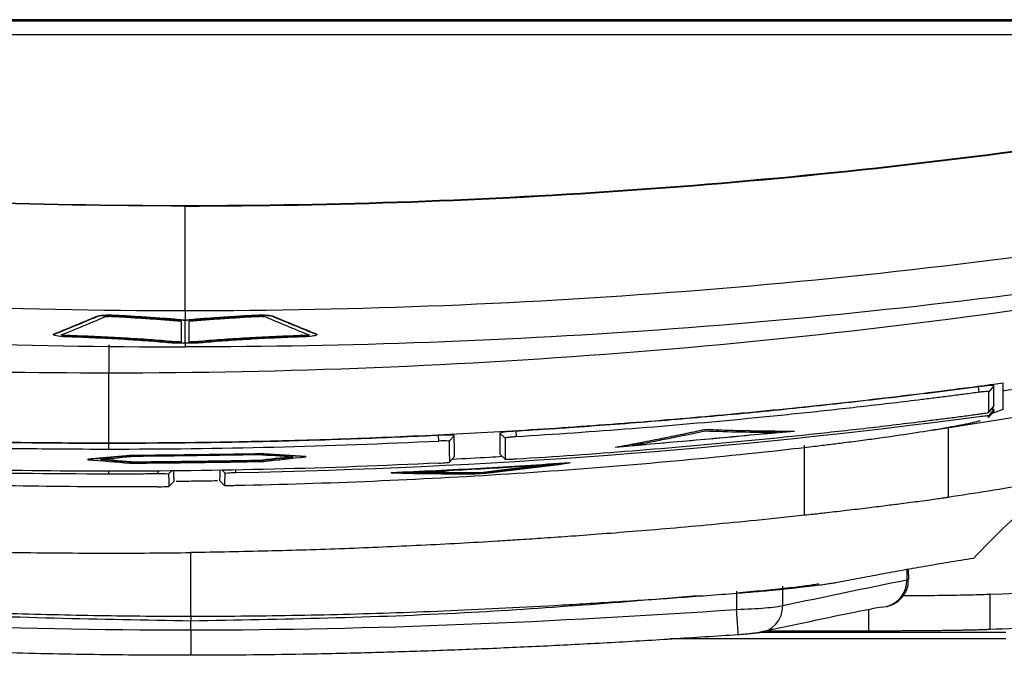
# Model space of a CAD drawing. Header units: millimetres. Extents: x 156922 to 157823, y 112322 to 113312.
# Tile 88 of 123: x 157468 to 157496, y 113012 to 113030. Entities that reach past the tile are written whole.
import ezdxf

# ---------------------------------------------------------------- set-up
doc = ezdxf.new("R2010")
doc.units = ezdxf.units.MM

msp = doc.modelspace()

# ---------------------------------------------------------------- linework, layer by layer
at = {"color": 7, "linetype": 'Continuous', "lineweight": 25}
for p, q in [((157502.836, 113029.928), (157441.849, 113029.928)), ((157502.836, 113029.89), (157441.849, 113029.89)), ((157497.757, 113029.887), (157446.757, 113029.887)), ((157446.757, 113029.51), (157497.757, 113029.51)), ((157472.257, 113021.621), (157472.257, 113024.612)), ((157469.741, 113021.471), (157469.741, 113021.461)), ((157470.236, 113021.503), (157470.236, 113021.493)), ((157474.278, 113021.503), (157474.278, 113021.493)), ((157474.772, 113021.471), (157474.772, 113021.461)), ((157472.257, 113021.365), (157472.257, 113021.355)), ((157468.501, 113020.95), (157468.502, 113020.956)), ((157468.502, 113020.956), (157468.502, 113020.946)), ((157468.518, 113020.966), (157468.518, 113020.956)), ((157468.883, 113020.918), (157468.883, 113020.908)), ((157475.631, 113020.918), (157475.631, 113020.908)), ((157475.996, 113020.966), (157475.996, 113020.956)), ((157476.012, 113020.956), (157476.009, 113020.95)), ((157476.012, 113020.946), (157476.009, 113020.94)), ((157476.012, 113020.956), (157476.012, 113020.946)), ((157470.086, 113019.856), (157470.086, 113020.657)), ((157471.819, 113020.75), (157471.819, 113020.74)), ((157472.694, 113020.75), (157472.694, 113020.74)), ((157493.581, 113018.22), (157504.627, 113019.962)), ((157494.917, 113019.3), (157494.896, 113019.456)), ((157495.338, 113019.484), (157495.19, 113019.316)), ((157495.19, 113018.729), (157495.34, 113018.9)), ((157495.191, 113018.729), (157495.338, 113018.898)), ((157495.338, 113018.764), (157495.19, 113018.595)), ((157495.199, 113018.636), (157495.347, 113018.805)), ((157495.589, 113018.807), (157495.285, 113018.696)), ((157495.19, 113018.595), (157495.152, 113018.578)), ((157479.499, 113017.91), (157479.491, 113018.069)), ((157479.936, 113018.06), (157479.787, 113017.904)), ((157481.389, 113017.991), (157481.24, 113018.131)), ((157481.692, 113018.189), (157481.702, 113018.03)), ((157487.089, 113018.242), (157487.089, 113018.232)), ((157489.639, 113018.183), (157488.782, 113018.106)), ((157489.639, 113018.193), (157489.639, 113018.183)), ((157494.033, 113018.302), (157494.033, 113016.302)), ((157470.069, 113017.84), (157470.069, 113017.68)), ((157485.4, 113017.802), (157484.539, 113017.725)), ((157489.937, 113015.79), (157489.937, 113017.79)), ((157470.679, 113017.495), (157469.479, 113017.387)), ((157470.679, 113017.495), (157470.679, 113017.485)), ((157475.699, 113017.468), (157474.499, 113017.545)), ((157474.499, 113017.545), (157474.499, 113017.535)), ((157481.239, 113017.537), (157481.389, 113017.395)), ((157481.239, 113017.537), (157481.389, 113017.396)), ((157484.539, 113017.735), (157484.539, 113017.725)), ((157469.479, 113017.387), (157469.479, 113017.377)), ((157470.838, 113017.307), (157470.838, 113017.297)), ((157474.34, 113017.353), (157474.34, 113017.343)), ((157475.699, 113017.468), (157475.699, 113017.458)), ((157479.798, 113017.309), (157479.947, 113017.465)), ((157482.599, 113017.235), (157480.689, 113017.005)), ((157483.239, 113017.297), (157483.239, 113017.287)), ((157470.069, 113017.048), (157470.069, 113016.976)), ((157471.49, 113016.981), (157471.49, 113017.06)), ((157471.876, 113017.063), (157471.785, 113016.971)), ((157473.395, 113016.992), (157473.311, 113017.075)), ((157473.691, 113017.084), (157473.693, 113017.01)), ((157478.139, 113017.012), (157478.139, 113017.002)), ((157480.689, 113017.005), (157478.779, 113017.021)), ((157480.689, 113017.005), (157480.689, 113016.995)), ((157471.79, 113016.613), (157471.94, 113016.764)), ((157473.239, 113016.783), (157473.39, 113016.635)), ((157473.24, 113016.781), (157473.39, 113016.635)), ((157492.852, 113014.24), (157492.852, 113013.946)), ((157492.906, 113013.973), (157492.905, 113014.249)), ((157487.993, 113013.628), (157487.994, 113013.105)), ((157489.309, 113013.769), (157489.309, 113013.214)), ((157495.219, 113013.54), (157495.219, 113012.54)), ((157487.994, 113013.105), (157487.994, 113013.105)), ((157491.755, 113013.098), (157491.755, 113012.497)), ((157472.423, 113012.94), (157472.423, 113012.774)), ((157472.423, 113012.52), (157472.423, 113012.774)), ((157488.7, 113012.461), (157495.681, 113012.461)), ((157488.872, 113012.497), (157491.755, 113012.497)), ((157486.091, 113012.277), (157495.681, 113012.277))]:
    msp.add_line(p, q, dxfattribs=at)
at = {"color": 7, "linetype": 'Continuous', "lineweight": 25, "flags": 128}
for points in [[(157492.123, 113013.172), (157492.266, 113013.188), (157492.283, 113013.192)], [(157472.423, 113012.52), (157472.423, 113012.366), (157472.423, 113012.22), (157472.423, 113012.089), (157472.423, 113011.978), (157472.423, 113011.89), (157472.423, 113011.829), (157472.423, 113011.798), (157472.423, 113011.797)]]:
    msp.add_lwpolyline(points, dxfattribs=at)
at = {"color": 7, "linetype": 'Continuous', "lineweight": 25}
for centre, radius, start, end in [((157492.083, 113013.934), 0.769, 285.1179, 0.8436), ((157488.556, 113013.193), 0.754, 274.2544, 1.5791)]:
    msp.add_arc(centre, radius, start, end, dxfattribs=at)
for points, knots in [([(157472.257, 113024.612), (157467.954, 113024.612), (157463.657, 113024.765), (157455.074, 113025.376), (157450.799, 113025.834), (157446.54, 113026.444)], [0, 0, 0, 0, 0.5, 0.5, 1, 1, 1, 1]), ([(157497.963, 113026.452), (157489.481, 113025.237), (157480.869, 113024.621), (157463.644, 113024.621), (157455.033, 113025.237), (157446.55, 113026.452)], [0, 0, 0, 0, 0.5, 0.5, 1, 1, 1, 1]), ([(157472.257, 113024.612), (157476.559, 113024.612), (157480.856, 113024.765), (157489.439, 113025.376), (157493.714, 113025.834), (157497.973, 113026.444)], [0, 0, 0, 0, 0.5, 0.5, 1, 1, 1, 1]), ([(157472.257, 113021.621), (157467.325, 113021.621), (157462.401, 113021.819), (157452.57, 113022.61), (157447.678, 113023.201), (157442.809, 113023.989)], [0, 0, 0, 0, 0.5, 0.5, 1, 1, 1, 1]), ([(157501.705, 113023.989), (157496.836, 113023.201), (157491.944, 113022.61), (157482.112, 113021.819), (157477.189, 113021.621), (157472.257, 113021.621)], [0, 0, 0, 0, 0.5, 0.5, 1, 1, 1, 1]), ([(157444.479, 113022.657), (157449.075, 113021.965), (157453.696, 113021.45), (157462.964, 113020.764), (157467.609, 113020.594), (157472.257, 113020.594)], [0, 0, 0, 0, 0.5, 0.5, 1, 1, 1, 1]), ([(157500.035, 113022.657), (157495.439, 113021.965), (157490.818, 113021.45), (157481.55, 113020.764), (157476.905, 113020.594), (157472.257, 113020.594)], [0, 0, 0, 0, 0.5, 0.5, 1, 1, 1, 1]), ([(157470.102, 113019.856), (157475.137, 113019.857), (157480.171, 113020.058), (157490.206, 113020.866), (157495.204, 113021.473), (157500.173, 113022.287)], [0, 0, 0, 0, 0.5, 0.5, 1, 1, 1, 1]), ([(157469.741, 113021.471), (157469.771, 113021.484), (157469.838, 113021.496), (157470.021, 113021.507), (157470.134, 113021.508), (157470.236, 113021.503)], [0, 0, 0, 0, 0.5, 0.5, 1, 1, 1, 1]), ([(157469.741, 113021.461), (157469.771, 113021.474), (157469.838, 113021.485), (157470.021, 113021.497), (157470.134, 113021.498), (157470.236, 113021.493)], [0, 0, 0, 0, 0.5, 0.5, 1, 1, 1, 1]), ([(157469.957, 113021.45), (157469.97, 113021.456), (157469.999, 113021.461), (157470.08, 113021.467), (157470.131, 113021.467), (157470.176, 113021.465)], [0, 0, 0, 0, 0.5, 0.5, 1, 1, 1, 1]), ([(157470.176, 113021.465), (157470.266, 113021.461), (157470.352, 113021.456), (157470.524, 113021.446), (157470.609, 113021.441), (157470.862, 113021.425), (157471.028, 113021.414), (157471.357, 113021.392), (157471.52, 113021.38), (157471.839, 113021.356), (157471.996, 113021.343), (157472.144, 113021.329)], [0, 0, 0, 0, 0.125, 0.125, 0.25, 0.25, 0.5, 0.5, 0.75, 0.75, 1, 1, 1, 1]), ([(157470.236, 113021.503), (157470.418, 113021.495), (157470.593, 113021.484), (157470.94, 113021.463), (157471.11, 113021.452), (157471.448, 113021.428), (157471.615, 113021.417), (157471.942, 113021.392), (157472.103, 113021.379), (157472.257, 113021.365)], [0, 0, 0, 0, 0.25, 0.25, 0.5, 0.5, 0.75, 0.75, 1, 1, 1, 1]), ([(157470.236, 113021.493), (157470.418, 113021.485), (157470.593, 113021.474), (157470.94, 113021.453), (157471.11, 113021.442), (157471.448, 113021.418), (157471.615, 113021.407), (157471.942, 113021.382), (157472.103, 113021.369), (157472.257, 113021.355)], [0, 0, 0, 0, 0.25, 0.25, 0.5, 0.5, 0.75, 0.75, 1, 1, 1, 1]), ([(157472.257, 113021.365), (157472.41, 113021.379), (157472.571, 113021.392), (157472.899, 113021.417), (157473.066, 113021.429), (157473.403, 113021.452), (157473.574, 113021.463), (157473.921, 113021.484), (157474.095, 113021.495), (157474.278, 113021.503)], [0, 0, 0, 0, 0.25, 0.25, 0.5, 0.5, 0.75, 0.75, 1, 1, 1, 1]), ([(157472.257, 113021.355), (157472.41, 113021.369), (157472.571, 113021.382), (157472.899, 113021.407), (157473.066, 113021.418), (157473.403, 113021.442), (157473.574, 113021.453), (157473.921, 113021.474), (157474.095, 113021.485), (157474.278, 113021.493)], [0, 0, 0, 0, 0.25, 0.25, 0.5, 0.5, 0.75, 0.75, 1, 1, 1, 1]), ([(157472.369, 113021.329), (157472.518, 113021.343), (157472.675, 113021.356), (157472.994, 113021.38), (157473.156, 113021.392), (157473.485, 113021.414), (157473.652, 113021.425), (157473.905, 113021.441), (157473.99, 113021.446), (157474.162, 113021.456), (157474.248, 113021.461), (157474.337, 113021.465)], [0, 0, 0, 0, 0.25, 0.25, 0.5, 0.5, 0.75, 0.75, 0.875, 0.875, 1, 1, 1, 1]), ([(157474.278, 113021.503), (157474.38, 113021.508), (157474.493, 113021.507), (157474.675, 113021.496), (157474.742, 113021.484), (157474.772, 113021.471)], [0, 0, 0, 0, 0.5, 0.5, 1, 1, 1, 1]), ([(157474.278, 113021.493), (157474.38, 113021.498), (157474.493, 113021.497), (157474.675, 113021.486), (157474.742, 113021.474), (157474.772, 113021.461)], [0, 0, 0, 0, 0.5, 0.5, 1, 1, 1, 1]), ([(157474.337, 113021.465), (157474.383, 113021.467), (157474.434, 113021.467), (157474.514, 113021.461), (157474.543, 113021.456), (157474.557, 113021.45)], [0, 0, 0, 0, 0.5, 0.5, 1, 1, 1, 1]), ([(157468.854, 113020.881), (157468.745, 113020.885), (157468.647, 113020.895), (157468.518, 113020.919), (157468.49, 113020.933), (157468.502, 113020.946)], [0, 0, 0, 0, 0.5, 0.5, 1, 1, 1, 1]), ([(157468.502, 113020.956), (157468.502, 113020.957), (157468.503, 113020.958), (157468.504, 113020.959), (157468.506, 113020.96), (157468.507, 113020.96), (157468.508, 113020.961), (157468.511, 113020.963), (157468.514, 113020.964), (157468.518, 113020.966)], [0, 0, 0, 0, 0.00002059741, 0.00002059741, 0.00002059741, 0.00004119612, 0.00004119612, 0.00004119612, 0.0000823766, 0.0000823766, 0.0000823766, 0.0000823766]), ([(157468.502, 113020.946), (157468.502, 113020.947), (157468.503, 113020.948), (157468.504, 113020.949), (157468.506, 113020.949), (157468.507, 113020.95), (157468.508, 113020.951), (157468.511, 113020.953), (157468.514, 113020.954), (157468.518, 113020.956)], [0, 0, 0, 0, 0.00002059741, 0.00002059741, 0.00002059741, 0.00004119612, 0.00004119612, 0.00004119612, 0.00008237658, 0.00008237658, 0.00008237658, 0.00008237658]), ([(157468.883, 113020.908), (157468.832, 113020.91), (157468.788, 113020.915), (157468.732, 113020.926), (157468.72, 113020.933), (157468.725, 113020.939)], [0, 0, 0, 0, 0.5, 0.5, 1, 1, 1, 1]), ([(157468.883, 113020.918), (157468.864, 113020.919), (157468.826, 113020.921), (157468.779, 113020.927), (157468.743, 113020.934), (157468.725, 113020.94), (157468.726, 113020.944), (157468.726, 113020.946)], [0, 0, 0, 0, 0.207936, 0.415412, 0.633839, 0.878109, 1, 1, 1, 1]), ([(157468.725, 113020.939), (157468.726, 113020.939), (157468.727, 113020.94), (157468.728, 113020.94), (157468.728, 113020.941), (157468.729, 113020.942), (157468.73, 113020.942), (157468.731, 113020.943), (157468.732, 113020.943), (157468.733, 113020.943)], [0, 0, 0, 0, 0.00001469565, 0.00001469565, 0.00001469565, 0.00002765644, 0.00002765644, 0.00002765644, 0.00004065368, 0.00004065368, 0.00004065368, 0.00004065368]), ([(157471.686, 113020.719), (157471.487, 113020.739), (157471.269, 113020.756), (157470.815, 113020.788), (157470.581, 113020.802), (157470.101, 113020.828), (157469.856, 113020.841), (157469.361, 113020.863), (157469.11, 113020.873), (157468.854, 113020.881)], [0, 0, 0, 0, 0.25, 0.25, 0.5, 0.5, 0.75, 0.75, 1, 1, 1, 1]), ([(157471.819, 113020.75), (157471.613, 113020.771), (157471.387, 113020.789), (157470.917, 113020.821), (157470.673, 113020.836), (157470.176, 113020.864), (157469.922, 113020.876), (157469.408, 113020.899), (157469.147, 113020.91), (157468.883, 113020.918)], [0, 0, 0, 0, 0.25, 0.25, 0.5, 0.5, 0.75, 0.75, 1, 1, 1, 1]), ([(157471.819, 113020.74), (157471.613, 113020.761), (157471.387, 113020.779), (157470.917, 113020.811), (157470.673, 113020.826), (157470.176, 113020.853), (157469.922, 113020.866), (157469.408, 113020.889), (157469.147, 113020.9), (157468.883, 113020.908)], [0, 0, 0, 0, 0.25, 0.25, 0.5, 0.5, 0.75, 0.75, 1, 1, 1, 1]), ([(157475.631, 113020.918), (157475.366, 113020.91), (157475.106, 113020.899), (157474.591, 113020.876), (157474.337, 113020.864), (157473.84, 113020.836), (157473.596, 113020.821), (157473.127, 113020.789), (157472.901, 113020.771), (157472.694, 113020.75)], [0, 0, 0, 0, 0.25, 0.25, 0.5, 0.5, 0.75, 0.75, 1, 1, 1, 1]), ([(157475.631, 113020.908), (157475.366, 113020.9), (157475.106, 113020.889), (157474.591, 113020.866), (157474.337, 113020.853), (157473.84, 113020.826), (157473.596, 113020.811), (157473.127, 113020.779), (157472.901, 113020.761), (157472.694, 113020.74)], [0, 0, 0, 0, 0.25, 0.25, 0.5, 0.5, 0.75, 0.75, 1, 1, 1, 1]), ([(157475.659, 113020.881), (157475.404, 113020.873), (157475.153, 113020.863), (157474.657, 113020.841), (157474.412, 113020.828), (157473.932, 113020.802), (157473.697, 113020.787), (157473.244, 113020.756), (157473.027, 113020.739), (157472.827, 113020.719)], [0, 0, 0, 0, 0.25, 0.25, 0.5, 0.5, 0.75, 0.75, 1, 1, 1, 1]), ([(157475.787, 113020.946), (157475.787, 113020.944), (157475.787, 113020.939), (157475.758, 113020.93), (157475.709, 113020.923), (157475.662, 113020.92), (157475.636, 113020.919), (157475.631, 113020.918)], [0, 0, 0, 0, 0.183246, 0.453199, 0.712896, 0.946126, 1, 1, 1, 1]), ([(157475.788, 113020.939), (157475.794, 113020.933), (157475.782, 113020.926), (157475.726, 113020.915), (157475.682, 113020.91), (157475.631, 113020.908)], [0, 0, 0, 0, 0.5, 0.5, 1, 1, 1, 1]), ([(157476.003, 113020.927), (157475.984, 113020.917), (157475.942, 113020.907), (157475.82, 113020.891), (157475.743, 113020.884), (157475.659, 113020.881)], [0, 0, 0, 0, 0.5, 0.5, 1, 1, 1, 1]), ([(157475.78, 113020.943), (157475.782, 113020.943), (157475.783, 113020.942), (157475.784, 113020.942), (157475.785, 113020.941), (157475.786, 113020.941), (157475.786, 113020.94), (157475.787, 113020.94), (157475.788, 113020.939), (157475.788, 113020.939)], [0, 0, 0, 0, 0.00001470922, 0.00001470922, 0.00001470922, 0.00002766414, 0.00002766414, 0.00002766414, 0.00004064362, 0.00004064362, 0.00004064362, 0.00004064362]), ([(157475.996, 113020.966), (157475.998, 113020.965), (157475.999, 113020.964), (157476.001, 113020.964), (157476.003, 113020.963), (157476.004, 113020.962), (157476.006, 113020.961), (157476.008, 113020.96), (157476.01, 113020.958), (157476.012, 113020.956)], [0, 0, 0, 0, 0.00002060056, 0.00002060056, 0.00002060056, 0.00004119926, 0.00004119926, 0.00004119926, 0.0000823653, 0.0000823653, 0.0000823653, 0.0000823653]), ([(157475.996, 113020.956), (157475.998, 113020.955), (157475.999, 113020.954), (157476.001, 113020.953), (157476.003, 113020.953), (157476.004, 113020.952), (157476.006, 113020.951), (157476.008, 113020.949), (157476.01, 113020.948), (157476.012, 113020.946)], [0, 0, 0, 0, 0.00002060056, 0.00002060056, 0.00002060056, 0.00004119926, 0.00004119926, 0.00004119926, 0.00008236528, 0.00008236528, 0.00008236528, 0.00008236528]), ([(157472.257, 113020.696), (157472.155, 113020.696), (157472.052, 113020.697), (157471.86, 113020.705), (157471.772, 113020.712), (157471.686, 113020.719)], [0, 0, 0, 0, 0.5, 0.5, 1, 1, 1, 1]), ([(157472.144, 113020.734), (157472.085, 113020.735), (157472.027, 113020.736), (157471.919, 113020.742), (157471.869, 113020.746), (157471.819, 113020.75)], [0, 0, 0, 0, 0.5, 0.5, 1, 1, 1, 1]), ([(157472.144, 113020.724), (157472.085, 113020.725), (157472.027, 113020.726), (157471.919, 113020.732), (157471.869, 113020.736), (157471.819, 113020.74)], [0, 0, 0, 0, 0.5, 0.5, 1, 1, 1, 1]), ([(157472.827, 113020.719), (157472.742, 113020.712), (157472.654, 113020.705), (157472.462, 113020.697), (157472.359, 113020.696), (157472.257, 113020.696)], [0, 0, 0, 0, 0.5, 0.5, 1, 1, 1, 1]), ([(157472.694, 113020.75), (157472.645, 113020.746), (157472.594, 113020.742), (157472.486, 113020.736), (157472.428, 113020.735), (157472.369, 113020.734)], [0, 0, 0, 0, 0.5, 0.5, 1, 1, 1, 1]), ([(157472.694, 113020.74), (157472.645, 113020.736), (157472.594, 113020.732), (157472.486, 113020.726), (157472.428, 113020.725), (157472.369, 113020.724)], [0, 0, 0, 0, 0.5, 0.5, 1, 1, 1, 1]), ([(157503.19, 113020.537), (157502.773, 113020.463), (157501.938, 113020.314), (157500.68, 113020.102), (157499.416, 113019.898), (157498.146, 113019.702), (157496.87, 113019.513), (157496.016, 113019.395), (157495.589, 113019.336)], [0, 0, 0, 0, 0.165067, 0.330773, 0.497118, 0.664104, 0.831731, 1, 1, 1, 1]), ([(157470.069, 113017.858), (157470.542, 113017.859), (157471.488, 113017.861), (157472.907, 113017.877), (157474.326, 113017.903), (157475.745, 113017.939), (157477.163, 113017.986), (157478.582, 113018.043), (157480, 113018.111), (157481.418, 113018.189), (157482.836, 113018.278), (157484.254, 113018.378), (157485.671, 113018.488), (157487.089, 113018.609), (157488.506, 113018.741), (157489.923, 113018.884), (157491.34, 113019.037), (157492.757, 113019.202), (157494.173, 113019.378), (157495.117, 113019.504), (157495.589, 113019.567)], [0, 0, 0, 0, 0.055443, 0.110882, 0.166322, 0.221764, 0.277212, 0.332669, 0.388138, 0.443622, 0.499124, 0.554647, 0.610195, 0.66577, 0.721377, 0.777018, 0.832697, 0.888418, 0.944185, 1, 1, 1, 1]), ([(157494.896, 113019.456), (157494.702, 113019.431), (157494.508, 113019.405), (157494.314, 113019.38), (157494.12, 113019.355), (157493.925, 113019.33), (157493.731, 113019.306), (157493.343, 113019.257), (157492.954, 113019.21), (157492.565, 113019.163), (157492.177, 113019.117), (157491.788, 113019.072), (157491.399, 113019.028), (157491.009, 113018.984), (157490.62, 113018.941), (157490.231, 113018.9), (157489.842, 113018.859), (157489.452, 113018.818), (157489.062, 113018.779), (157488.673, 113018.741), (157488.283, 113018.703), (157487.893, 113018.666), (157487.503, 113018.63), (157487.113, 113018.595), (157486.723, 113018.561), (157486.333, 113018.527), (157485.943, 113018.494), (157485.553, 113018.462), (157485.163, 113018.431), (157484.772, 113018.4), (157484.382, 113018.371), (157483.991, 113018.342), (157483.601, 113018.314), (157483.21, 113018.287), (157482.957, 113018.27), (157482.704, 113018.253), (157482.451, 113018.237), (157482.198, 113018.221), (157481.945, 113018.205), (157481.692, 113018.189)], [0, 0, 0, 0, 0.00058732, 0.00058732, 0.00058732, 0.00117464, 0.00117464, 0.00117464, 0.00234928, 0.00234928, 0.00234928, 0.00352392, 0.00352392, 0.00352392, 0.00469856, 0.00469856, 0.00469856, 0.0058732, 0.0058732, 0.0058732, 0.00704785, 0.00704785, 0.00704785, 0.00822249, 0.00822249, 0.00822249, 0.00939713, 0.00939713, 0.00939713, 0.01057177, 0.01057177, 0.01057177, 0.01174641, 0.01174641, 0.01174641, 0.01250696, 0.01250696, 0.01250696, 0.01326753, 0.01326753, 0.01326753, 0.01326753]), ([(157495.338, 113019.484), (157495.341, 113019.493), (157495.295, 113019.495), (157495.131, 113019.485), (157495.013, 113019.472), (157494.896, 113019.456)], [0, 0, 0, 0, 0.5, 0.5, 1, 1, 1, 1]), ([(157495.338, 113018.898), (157495.338, 113018.907), (157495.338, 113018.917), (157495.338, 113018.926), (157495.338, 113018.945), (157495.338, 113018.964), (157495.338, 113018.984), (157495.338, 113019.004), (157495.338, 113019.025), (157495.338, 113019.046), (157495.338, 113019.067), (157495.338, 113019.089), (157495.338, 113019.111), (157495.338, 113019.133), (157495.338, 113019.156), (157495.338, 113019.179), (157495.338, 113019.203), (157495.338, 113019.227), (157495.338, 113019.251), (157495.338, 113019.276), (157495.338, 113019.301), (157495.338, 113019.326), (157495.338, 113019.352), (157495.338, 113019.377), (157495.338, 113019.404), (157495.338, 113019.43), (157495.338, 113019.457), (157495.338, 113019.484)], [0, 0, 0, 0, 0.00060336, 0.00060336, 0.00060336, 0.00181009, 0.00181009, 0.00181009, 0.00301682, 0.00301682, 0.00301682, 0.00422355, 0.00422355, 0.00422355, 0.00543028, 0.00543028, 0.00543028, 0.00663701, 0.00663701, 0.00663701, 0.00784374, 0.00784374, 0.00784374, 0.00903087, 0.00903087, 0.00903087, 0.01021802, 0.01021802, 0.01021802, 0.01021802]), ([(157494.917, 113019.3), (157494.782, 113019.282), (157494.51, 113019.246), (157494.1, 113019.193), (157493.689, 113019.141), (157493.14, 113019.073), (157492.453, 113018.99), (157491.354, 113018.862), (157489.978, 113018.711), (157487.774, 113018.49), (157485.016, 113018.25), (157482.807, 113018.097), (157481.702, 113018.03)], [2.000028, 2.000028, 2.000028, 2.000028, 3.39452, 4.809863, 6.225393, 7.6411, 10.473003, 13.305492, 18.971888, 24.639622, 35.97635, 47.310184, 47.310184, 47.310184, 47.310184]), ([(157495.19, 113019.316), (157495.19, 113019.319), (157495.176, 113019.322), (157495.114, 113019.321), (157495.023, 113019.313), (157494.951, 113019.304), (157494.917, 113019.3)], [2, 2, 2, 2, 2.37082, 2.744127, 3.110846, 3.456491, 3.456491, 3.456491, 3.456491]), ([(157495.191, 113018.729), (157495.19, 113018.807), (157495.191, 113018.982), (157495.19, 113019.198), (157495.19, 113019.316)], [2, 2, 2, 2, 18.951491, 35.892409, 35.892409, 35.892409, 35.892409]), ([(157481.701, 113017.401), (157482.806, 113017.468), (157485.014, 113017.622), (157487.772, 113017.864), (157489.975, 113018.087), (157491.35, 113018.238), (157492.45, 113018.367), (157493.136, 113018.45), (157493.686, 113018.519), (157494.029, 113018.563), (157494.303, 113018.598), (157494.509, 113018.625), (157494.713, 113018.652), (157494.848, 113018.67), (157494.914, 113018.678)], [2, 2, 2, 2, 13.977556, 25.954926, 31.943524, 37.932048, 40.926285, 43.920504, 45.417607, 46.914707, 47.663256, 48.411804, 49.16035, 49.884944, 49.884944, 49.884944, 49.884944]), ([(157494.914, 113018.678), (157494.951, 113018.683), (157495.025, 113018.694), (157495.115, 113018.709), (157495.176, 113018.722), (157495.191, 113018.728), (157495.191, 113018.729)], [2, 2, 2, 2, 2.374415, 2.738161, 3.126231, 3.536852, 3.536852, 3.536852, 3.536852]), ([(157494.918, 113018.61), (157494.99, 113018.619), (157495.098, 113018.632), (157495.184, 113018.638), (157495.199, 113018.637), (157495.199, 113018.636)], [2, 2, 2, 2, 2.716981, 3.082527, 3.460653, 3.460653, 3.460653, 3.460653]), ([(157495.184, 113018.581), (157495.209, 113018.61), (157495.259, 113018.667), (157495.31, 113018.725), (157495.335, 113018.754)], [0, 0, 0, 0, 0.4999996, 1, 1, 1, 1]), ([(157495.199, 113018.636), (157495.199, 113018.629), (157495.195, 113018.615), (157495.19, 113018.602), (157495.19, 113018.595)], [2, 2, 2, 2, 3.660095, 5.325452, 5.325452, 5.325452, 5.325452]), ([(157495.347, 113018.805), (157495.343, 113018.806), (157495.336, 113018.809), (157495.281, 113018.805), (157495.256, 113018.803)], [0, 0, 0, 0, 0.538077, 1, 1, 1, 1]), ([(157495.338, 113018.764), (157495.338, 113018.768), (157495.339, 113018.772), (157495.34, 113018.776), (157495.342, 113018.78), (157495.343, 113018.784), (157495.344, 113018.789), (157495.346, 113018.794), (157495.347, 113018.8), (157495.347, 113018.805)], [0.000001, 0.000001, 0.000001, 0.000001, 0.00030329, 0.00030329, 0.00030329, 0.00060657, 0.00060657, 0.00060657, 0.00100358, 0.00100358, 0.00100358, 0.00100358]), ([(157494.947, 113018.487), (157494.93, 113018.482), (157494.789, 113018.444), (157494.421, 113018.362), (157493.693, 113018.231), (157492.822, 113018.094), (157492.016, 113017.979), (157491.423, 113017.901), (157491.022, 113017.849), (157490.652, 113017.803), (157489.984, 113017.722), (157489.431, 113017.659), (157489.019, 113017.614)], [9.092012, 9.092012, 9.092012, 9.092012, 9.838676, 14.99632, 20.149339, 24.845809, 29.104108, 31.259853, 32.345928, 33.984785, 35.624114, 39.99292, 39.99292, 39.99292, 39.99292]), ([(157479.491, 113018.069), (157479.295, 113018.06), (157479.098, 113018.051), (157478.902, 113018.042), (157478.508, 113018.024), (157478.114, 113018.007), (157477.72, 113017.991), (157477.326, 113017.976), (157476.933, 113017.961), (157476.539, 113017.948), (157476.145, 113017.935), (157475.751, 113017.923), (157475.357, 113017.912), (157474.963, 113017.901), (157474.569, 113017.892), (157474.175, 113017.883), (157473.781, 113017.875), (157473.387, 113017.868), (157472.993, 113017.862), (157472.598, 113017.856), (157472.204, 113017.851), (157471.81, 113017.848), (157471.511, 113017.845), (157471.211, 113017.843), (157470.911, 113017.842), (157470.63, 113017.84), (157470.35, 113017.84), (157470.069, 113017.84)], [0.0000006, 0.0000006, 0.0000006, 0.0000006, 0.000591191, 0.000591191, 0.000591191, 0.001773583, 0.001773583, 0.001773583, 0.002955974, 0.002955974, 0.002955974, 0.004138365, 0.004138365, 0.004138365, 0.005320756, 0.005320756, 0.005320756, 0.006503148, 0.006503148, 0.006503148, 0.007685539, 0.007685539, 0.007685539, 0.008584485, 0.008584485, 0.008584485, 0.009426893, 0.009426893, 0.009426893, 0.009426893]), ([(157479.936, 113018.06), (157479.939, 113018.069), (157479.892, 113018.074), (157479.727, 113018.078), (157479.61, 113018.075), (157479.491, 113018.069)], [0, 0, 0, 0, 0.5, 0.5, 1, 1, 1, 1]), ([(157479.947, 113017.465), (157479.947, 113017.475), (157479.947, 113017.484), (157479.947, 113017.493), (157479.947, 113017.512), (157479.947, 113017.532), (157479.947, 113017.552), (157479.946, 113017.572), (157479.946, 113017.593), (157479.945, 113017.614), (157479.945, 113017.635), (157479.944, 113017.656), (157479.943, 113017.678), (157479.943, 113017.701), (157479.942, 113017.723), (157479.941, 113017.746), (157479.941, 113017.769), (157479.94, 113017.793), (157479.94, 113017.817), (157479.939, 113017.841), (157479.938, 113017.866), (157479.938, 113017.891), (157479.937, 113017.918), (157479.937, 113017.946), (157479.937, 113017.974), (157479.936, 113018.002), (157479.936, 113018.031), (157479.936, 113018.06)], [0.0000006, 0.0000006, 0.0000006, 0.0000006, 0.00059189, 0.00059189, 0.00059189, 0.00177567, 0.00177567, 0.00177567, 0.00295945, 0.00295945, 0.00295945, 0.00414323, 0.00414323, 0.00414323, 0.00532701, 0.00532701, 0.00532701, 0.0065108, 0.0065108, 0.0065108, 0.00769458, 0.00769458, 0.00769458, 0.00895704, 0.00895704, 0.00895704, 0.01021952, 0.01021952, 0.01021952, 0.01021952]), ([(157481.692, 113018.189), (157481.574, 113018.182), (157481.458, 113018.172), (157481.29, 113018.151), (157481.237, 113018.139), (157481.24, 113018.131)], [0, 0, 0, 0, 0.5, 0.5, 1, 1, 1, 1]), ([(157481.24, 113018.131), (157481.239, 113018.118), (157481.24, 113018.106), (157481.24, 113018.093), (157481.239, 113018.068), (157481.24, 113018.043), (157481.24, 113018.019), (157481.24, 113017.995), (157481.24, 113017.971), (157481.24, 113017.948), (157481.24, 113017.925), (157481.24, 113017.902), (157481.24, 113017.879), (157481.24, 113017.857), (157481.24, 113017.835), (157481.24, 113017.813), (157481.239, 113017.77), (157481.239, 113017.729), (157481.239, 113017.69), (157481.239, 113017.662), (157481.239, 113017.636), (157481.239, 113017.611), (157481.239, 113017.585), (157481.239, 113017.56), (157481.239, 113017.537)], [0, 0, 0, 0, 0.00055132, 0.00055132, 0.00055132, 0.00165396, 0.00165396, 0.00165396, 0.00275659, 0.00275659, 0.00275659, 0.00385922, 0.00385922, 0.00385922, 0.00496185, 0.00496185, 0.00496185, 0.00716712, 0.00716712, 0.00716712, 0.00869265, 0.00869265, 0.00869265, 0.0102182, 0.0102182, 0.0102182, 0.0102182]), ([(157484.539, 113017.735), (157484.757, 113017.775), (157485.188, 113017.854), (157485.831, 113017.979), (157486.463, 113018.108), (157486.882, 113018.197), (157487.089, 113018.242)], [0, 0, 0, 0, 0.255866, 0.50782, 0.755865, 1, 1, 1, 1]), ([(157485.024, 113017.788), (157485.37, 113017.816), (157486.06, 113017.871), (157487.094, 113017.962), (157488.125, 113018.057), (157488.811, 113018.125), (157489.153, 113018.159)], [0, 0, 0, 0, 0.250813, 0.501084, 0.750813, 1, 1, 1, 1]), ([(157487.089, 113018.242), (157487.303, 113018.234), (157487.73, 113018.219), (157488.37, 113018.204), (157489.005, 113018.195), (157489.428, 113018.193), (157489.639, 113018.193)], [0, 0, 0, 0, 0.252084, 0.502777, 0.752082, 1, 1, 1, 1]), ([(157450.267, 113018.008), (157450.678, 113017.965), (157451.089, 113017.923), (157451.912, 113017.843), (157452.324, 113017.804), (157453.558, 113017.69), (157454.382, 113017.62), (157456.854, 113017.426), (157458.503, 113017.318), (157463.456, 113017.061), (157466.762, 113016.977), (157470.069, 113016.976)], [0, 0, 0, 0, 0.0625, 0.0625, 0.125, 0.125, 0.25, 0.25, 0.5, 0.5, 1, 1, 1, 1]), ([(157470.069, 113017.84), (157469.886, 113017.84), (157469.703, 113017.84), (157469.52, 113017.841), (157469.126, 113017.842), (157468.731, 113017.844), (157468.336, 113017.848), (157467.941, 113017.851), (157467.546, 113017.856), (157467.151, 113017.862), (157466.664, 113017.869), (157466.176, 113017.878), (157465.688, 113017.889)], [0.000043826, 0.000043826, 0.000043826, 0.000043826, 0.000592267, 0.000592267, 0.000592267, 0.00177681, 0.00177681, 0.00177681, 0.002961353, 0.002961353, 0.002961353, 0.004425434, 0.004425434, 0.004425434, 0.004425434]), ([(157466.079, 113017.899), (157466.522, 113017.891), (157467.409, 113017.874), (157468.739, 113017.861), (157469.626, 113017.859), (157470.069, 113017.858)], [0, 0, 0, 0, 0.333389, 0.666717, 1, 1, 1, 1]), ([(157479.787, 113017.903), (157479.787, 113017.909), (157479.756, 113017.912), (157479.65, 113017.914), (157479.575, 113017.913), (157479.499, 113017.909)], [0, 0, 0, 0, 0.5, 0.5, 1, 1, 1, 1]), ([(157479.787, 113017.903), (157479.788, 113017.786), (157479.789, 113017.676), (157479.795, 113017.477), (157479.799, 113017.39), (157479.798, 113017.308)], [0, 0, 0, 0, 0.5, 0.5, 1, 1, 1, 1]), ([(157481.389, 113017.991), (157481.388, 113017.984), (157481.389, 113017.969), (157481.389, 113017.948), (157481.389, 113017.926), (157481.389, 113017.898), (157481.389, 113017.862), (157481.389, 113017.807), (157481.389, 113017.741), (157481.389, 113017.639), (157481.389, 113017.521), (157481.389, 113017.436), (157481.389, 113017.396)], [2.000011, 2.000011, 2.000011, 2.000011, 3.142769, 4.294806, 5.448185, 6.60284, 8.915704, 11.232862, 15.877901, 20.533648, 29.860028, 39.177527, 39.177527, 39.177527, 39.177527]), ([(157481.702, 113018.03), (157481.661, 113018.027), (157481.581, 113018.022), (157481.477, 113018.011), (157481.407, 113018), (157481.389, 113017.994), (157481.389, 113017.991)], [2, 2, 2, 2, 2.422033, 2.823342, 3.222609, 3.615873, 3.615873, 3.615873, 3.615873]), ([(157465.684, 113017.729), (157465.879, 113017.725), (157466.075, 113017.721), (157466.27, 113017.717), (157466.661, 113017.71), (157467.052, 113017.704), (157467.443, 113017.698), (157467.834, 113017.693), (157468.225, 113017.689), (157468.616, 113017.686), (157469.1, 113017.682), (157469.585, 113017.681), (157470.069, 113017.68)], [0, 0, 0, 0, 0.000586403, 0.000586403, 0.000586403, 0.001759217, 0.001759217, 0.001759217, 0.002932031, 0.002932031, 0.002932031, 0.004385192, 0.004385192, 0.004385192, 0.004385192]), ([(157474.499, 113017.545), (157473.863, 113017.534), (157472.589, 113017.513), (157471.316, 113017.501), (157470.679, 113017.495)], [0, 0, 0, 0, 0.499679, 1, 1, 1, 1]), ([(157489.019, 113017.614), (157486.562, 113017.348), (157484.043, 113017.129), (157480.203, 113016.883), (157478.913, 113016.814), (157476.321, 113016.704), (157475.02, 113016.663), (157473.713, 113016.637)], [0, 0, 0, 0, 0.5, 0.5, 0.75, 0.75, 1, 1, 1, 1]), ([(157474.34, 113017.353), (157473.756, 113017.343), (157472.589, 113017.324), (157471.422, 113017.313), (157470.838, 113017.307)], [0, 0, 0, 0, 0.499712, 1, 1, 1, 1]), ([(157478.139, 113017.012), (157478.565, 113017.031), (157479.416, 113017.068), (157480.691, 113017.136), (157481.966, 113017.211), (157482.815, 113017.269), (157483.239, 113017.297)], [0, 0, 0, 0, 0.250262, 0.500341, 0.75025, 1, 1, 1, 1]), ([(157479.499, 113017.279), (157479.578, 113017.283), (157479.655, 113017.288), (157479.765, 113017.299), (157479.798, 113017.304), (157479.798, 113017.308)], [0, 0, 0, 0, 0.5, 0.5, 1, 1, 1, 1]), ([(157481.317, 113017.464), (157481.188, 113017.456), (157480.706, 113017.426), (157480.223, 113017.401), (157479.869, 113017.383)], [0, 0, 0, 0, 0.26697, 1, 1, 1, 1]), ([(157481.389, 113017.396), (157481.389, 113017.394), (157481.405, 113017.391), (157481.474, 113017.391), (157481.576, 113017.394), (157481.658, 113017.398), (157481.701, 113017.401)], [2, 2, 2, 2, 2.446544, 2.870561, 3.28947, 3.748168, 3.748168, 3.748168, 3.748168]), ([(157470.069, 113016.603), (157467.697, 113016.607), (157465.34, 113016.656), (157460.692, 113016.848), (157458.402, 113016.991), (157456.164, 113017.17)], [0, 0, 0, 0, 0.5, 0.5, 1, 1, 1, 1]), ([(157470.069, 113016.976), (157470.261, 113016.976), (157470.454, 113016.976), (157470.647, 113016.976), (157470.787, 113016.977), (157470.928, 113016.977), (157471.069, 113016.978), (157471.209, 113016.979), (157471.35, 113016.98), (157471.49, 113016.98)], [0, 0, 0, 0, 0.000577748, 0.000577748, 0.000577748, 0.000999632, 0.000999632, 0.000999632, 0.001421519, 0.001421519, 0.001421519, 0.001421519]), ([(157471.49, 113016.98), (157471.568, 113016.981), (157471.644, 113016.98), (157471.753, 113016.977), (157471.785, 113016.974), (157471.785, 113016.971)], [0, 0, 0, 0, 0.5, 0.5, 1, 1, 1, 1]), ([(157471.785, 113016.971), (157471.787, 113016.884), (157471.786, 113016.807), (157471.789, 113016.688), (157471.793, 113016.645), (157471.79, 113016.613)], [0, 0, 0, 0, 0.5, 0.5, 1, 1, 1, 1]), ([(157471.94, 113016.764), (157471.94, 113016.767), (157471.94, 113016.775), (157471.94, 113016.792), (157471.939, 113016.814), (157471.939, 113016.84), (157471.938, 113016.869), (157471.937, 113016.901), (157471.936, 113016.935), (157471.935, 113016.973), (157471.935, 113017.014), (157471.934, 113017.044), (157471.934, 113017.062), (157471.934, 113017.063)], [0, 0, 0, 0, 0.052065, 0.156195, 0.260325, 0.364455, 0.468585, 0.572715, 0.676845, 0.780975, 0.885105, 0.989235, 1, 1, 1, 1]), ([(157473.246, 113017.074), (157473.246, 113017.072), (157473.246, 113017.055), (157473.245, 113017.025), (157473.245, 113016.985), (157473.244, 113016.948), (157473.243, 113016.914), (157473.243, 113016.883), (157473.242, 113016.855), (157473.241, 113016.83), (157473.241, 113016.81), (157473.24, 113016.794), (157473.24, 113016.786), (157473.24, 113016.781)], [0, 0, 0, 0, 0.013828, 0.118396, 0.222964, 0.327531, 0.432099, 0.536667, 0.641235, 0.745802, 0.85037, 0.925185, 1, 1, 1, 1]), ([(157473.39, 113016.635), (157473.39, 113016.665), (157473.392, 113016.754), (157473.395, 113016.903), (157473.395, 113016.992)], [2, 2, 2, 2, 23.864369, 45.72051, 45.72051, 45.72051, 45.72051]), ([(157473.395, 113016.992), (157473.395, 113016.995), (157473.441, 113017.001), (157473.573, 113017.007), (157473.652, 113017.009), (157473.693, 113017.01)], [2, 2, 2, 2, 2.791095, 3.192179, 3.615343, 3.615343, 3.615343, 3.615343]), ([(157498.755, 113017.118), (157498.494, 113017.067), (157497.972, 113016.966), (157497.188, 113016.821), (157496.258, 113016.657), (157495.207, 113016.481), (157494.416, 113016.36), (157494.033, 113016.301)], [0, 0, 0, 0, 0.166022, 0.332046, 0.498108, 0.757217, 1, 1, 1, 1]), ([(157473.178, 113016.771), (157473.08, 113016.769), (157472.884, 113016.766), (157472.589, 113016.761), (157472.294, 113016.758), (157472.098, 113016.756), (157471.999, 113016.755)], [0, 0, 0, 0, 0.250022, 0.500031, 0.750012, 1, 1, 1, 1]), ([(157498.24, 113016.911), (157497.713, 113016.75), (157496.486, 113016.374), (157495.384, 113015.218), (157494.755, 113014.558)], [0, 0, 0, 0, 0.429222, 1, 1, 1, 1]), ([(157471.47, 113016.606), (157471.28, 113016.605), (157471.09, 113016.604), (157470.899, 113016.603), (157470.761, 113016.603), (157470.622, 113016.603), (157470.484, 113016.603), (157470.346, 113016.603), (157470.207, 113016.603), (157470.069, 113016.603)], [0, 0, 0, 0, 0.000572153, 0.000572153, 0.000572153, 0.000988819, 0.000988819, 0.000988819, 0.001405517, 0.001405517, 0.001405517, 0.001405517]), ([(157471.47, 113016.606), (157471.553, 113016.606), (157471.636, 113016.607), (157471.755, 113016.61), (157471.79, 113016.612), (157471.79, 113016.613)], [0, 0, 0, 0, 0.5, 0.5, 1, 1, 1, 1]), ([(157473.713, 113016.637), (157473.671, 113016.636), (157473.587, 113016.634), (157473.48, 113016.633), (157473.407, 113016.633), (157473.39, 113016.634), (157473.39, 113016.635)], [2, 2, 2, 2, 2.446795, 2.879684, 3.31254, 3.757506, 3.757506, 3.757506, 3.757506]), ([(157494.033, 113016.301), (157493.992, 113016.295), (157493.897, 113016.281), (157493.725, 113016.256), (157493.501, 113016.225), (157493.162, 113016.179), (157492.741, 113016.123), (157492.235, 113016.059), (157491.715, 113015.994), (157491.156, 113015.927), (157490.635, 113015.867), (157490.233, 113015.822), (157490.018, 113015.799), (157489.937, 113015.79)], [0, 0, 0, 0, 0.0443577, 0.1011404, 0.1703253, 0.2519128, 0.3923433, 0.4998397, 0.6188551, 0.747876, 0.8655225, 0.949574, 1, 1, 1, 1]), ([(157489.937, 113015.79), (157489.477, 113015.741), (157488.59, 113015.647), (157487.31, 113015.524), (157486.132, 113015.417), (157485.056, 113015.326), (157484.082, 113015.25), (157483.211, 113015.185), (157482.442, 113015.132), (157481.776, 113015.088), (157480.637, 113015.017), (157478.991, 113014.927), (157476.803, 113014.833), (157474.613, 113014.764), (157473.153, 113014.739), (157472.423, 113014.727)], [0, 0, 0, 0, 0.079139, 0.152405, 0.219795, 0.28131, 0.336951, 0.386721, 0.43062, 0.46865, 0.500811, 0.62561, 0.750405, 0.8752, 1, 1, 1, 1]), ([(157454.908, 113015.341), (157455.372, 113015.304), (157456.298, 113015.23), (157457.687, 113015.132), (157459.073, 113015.043), (157460.457, 113014.965), (157461.838, 113014.898), (157463.216, 113014.84), (157464.592, 113014.794), (157465.965, 113014.757), (157467.335, 113014.731), (157468.703, 113014.715), (157469.614, 113014.713), (157470.069, 113014.712)], [0, 0, 0, 0, 0.0919481, 0.1836735, 0.2751812, 0.3664759, 0.4575628, 0.5484468, 0.6391329, 0.7296261, 0.8199316, 0.9100545, 1, 1, 1, 1]), ([(157470.069, 113014.712), (157470.461, 113014.712), (157471.246, 113014.714), (157472.031, 113014.723), (157472.423, 113014.727)], [0, 0, 0, 0, 0.500263, 1, 1, 1, 1]), ([(157494.755, 113014.558), (157494.517, 113014.521), (157494.048, 113014.447), (157493.357, 113014.33), (157492.688, 113014.212), (157492.043, 113014.094), (157491.42, 113013.978), (157491.013, 113013.902), (157490.813, 113013.864)], [0, 0, 0, 0, 0.1812, 0.356597, 0.526185, 0.689956, 0.847898, 1, 1, 1, 1]), ([(157490.813, 113013.864), (157490.795, 113013.86), (157490.758, 113013.854), (157490.693, 113013.843), (157490.623, 113013.832), (157490.545, 113013.82), (157490.461, 113013.808), (157490.311, 113013.788), (157490.076, 113013.759), (157489.725, 113013.719), (157489.336, 113013.678), (157488.959, 113013.641), (157488.613, 113013.61), (157488.306, 113013.583), (157488.098, 113013.567), (157487.994, 113013.559)], [0, 0, 0, 0, 0.04262, 0.08493, 0.127037, 0.169054, 0.211089, 0.253255, 0.376449, 0.499506, 0.622658, 0.745995, 0.830392, 0.914766, 1, 1, 1, 1]), ([(157490.34, 113013.83), (157490.287, 113013.821), (157490.18, 113013.803), (157489.986, 113013.775), (157489.73, 113013.743), (157489.43, 113013.709), (157489.099, 113013.674), (157488.743, 113013.639), (157488.372, 113013.605), (157488.124, 113013.583), (157487.999, 113013.572)], [0, 0, 0, 0, 0.12614, 0.2511466, 0.3765448, 0.503028, 0.6294828, 0.7548431, 0.8768731, 1, 1, 1, 1]), ([(157492.283, 113013.192), (157492.288, 113013.193), (157492.347, 113013.205), (157492.472, 113013.253), (157492.644, 113013.367), (157492.8, 113013.549), (157492.899, 113013.768), (157492.894, 113013.917), (157492.893, 113013.973)], [0, 0, 0, 0, 0.014453, 0.184895, 0.355257, 0.58793, 0.845731, 1, 1, 1, 1]), ([(157492.852, 113013.946), (157492.852, 113013.946), (157492.879, 113013.953), (157492.912, 113013.962), (157492.9, 113013.971), (157492.897, 113013.973)], [0, 0, 0, 0, 0.000192, 0.773668, 1, 1, 1, 1]), ([(157472.423, 113012.902), (157471.992, 113012.904), (157471.123, 113012.906), (157469.806, 113012.922), (157468.465, 113012.949), (157467.098, 113012.986), (157465.707, 113013.035), (157464.291, 113013.095), (157462.85, 113013.165), (157461.385, 113013.247), (157459.895, 113013.34), (157458.381, 113013.444), (157457.364, 113013.52), (157456.852, 113013.559)], [0, 0, 0, 0, 0.082848, 0.167311, 0.25339, 0.341082, 0.430389, 0.521308, 0.613837, 0.707975, 0.803718, 0.901061, 1, 1, 1, 1]), ([(157487.994, 113013.559), (157487.431, 113013.517), (157486.314, 113013.432), (157484.652, 113013.321), (157483.021, 113013.221), (157481.418, 113013.136), (157479.846, 113013.063), (157478.303, 113013.004), (157476.79, 113012.958), (157475.307, 113012.926), (157473.855, 113012.906), (157472.897, 113012.904), (157472.423, 113012.902)], [0, 0, 0, 0, 0.108745, 0.215559, 0.320435, 0.423367, 0.524353, 0.623389, 0.720472, 0.815602, 0.908778, 1, 1, 1, 1]), ([(157472.423, 113012.774), (157469.822, 113012.819), (157464.987, 113012.903), (157460.167, 113013.306), (157457.939, 113013.492)], [0, 0, 0, 0, 0.5377423, 1, 1, 1, 1]), ([(157486.969, 113013.497), (157484.72, 113013.31), (157479.88, 113012.908), (157475.023, 113012.821), (157472.423, 113012.774)], [0, 0, 0, 0, 0.464576, 1, 1, 1, 1]), ([(157492.742, 113013.5), (157492.756, 113013.5), (157493.114, 113013.501), (157493.764, 113013.508), (157494.616, 113013.52), (157495.01, 113013.533), (157495.207, 113013.54)], [0, 0, 0, 0, 0.0139505, 0.3424062, 0.6711688, 1, 1, 1, 1]), ([(157495.219, 113012.54), (157495.71, 113012.56), (157496.691, 113012.601), (157498.16, 113012.675), (157499.625, 113012.758), (157501.086, 113012.851), (157502.542, 113012.954), (157503.994, 113013.066), (157505.442, 113013.188), (157506.406, 113013.277), (157506.887, 113013.322)], [0, 0, 0, 0, 0.126226, 0.252099, 0.37762, 0.502791, 0.627613, 0.752087, 0.876216, 1, 1, 1, 1]), ([(157487.994, 113013.105), (157488.283, 113013.115), (157488.568, 113013.13), (157489.036, 113013.168), (157489.21, 113013.191), (157489.309, 113013.214)], [0, 0, 0, 0, 0.5, 0.5, 1, 1, 1, 1]), ([(157488.042, 113012.382), (157488.043, 113012.371), (157488.038, 113012.441), (157488.021, 113012.708), (157488.007, 113012.902), (157487.994, 113013.105)], [0, 0, 0, 0, 0.5, 0.5, 1, 1, 1, 1]), ([(157492.123, 113013.172), (157491.834, 113013.115), (157491.154, 113012.981), (157489.984, 113012.736), (157489.103, 113012.547), (157488.612, 113012.442)], [0, 0, 0, 0, 0.24751, 0.580802, 1, 1, 1, 1]), ([(157488.612, 113012.442), (157488.602, 113012.44), (157488.583, 113012.436), (157488.545, 113012.43), (157488.502, 113012.424), (157488.452, 113012.418), (157488.368, 113012.408), (157488.232, 113012.395), (157488.107, 113012.386), (157488.042, 113012.382)], [0, 0, 0, 0, 0.10789, 0.210472, 0.309112, 0.405339, 0.500804, 0.740225, 1, 1, 1, 1]), ([(157491.755, 113012.497), (157491.823, 113012.497), (157491.959, 113012.497), (157492.164, 113012.497), (157492.367, 113012.498), (157492.57, 113012.499), (157492.771, 113012.5), (157492.97, 113012.501), (157493.166, 113012.502), (157493.359, 113012.504), (157493.548, 113012.506), (157493.733, 113012.508), (157493.913, 113012.51), (157494.087, 113012.512), (157494.255, 113012.515), (157494.416, 113012.518), (157494.571, 113012.521), (157494.718, 113012.524), (157494.857, 113012.528), (157494.987, 113012.532), (157495.109, 113012.536), (157495.182, 113012.539), (157495.219, 113012.54)], [0, 0, 0, 0, 0.048713, 0.097564, 0.146548, 0.195664, 0.244914, 0.294302, 0.343827, 0.39349, 0.443289, 0.493223, 0.543292, 0.593498, 0.643839, 0.694316, 0.744924, 0.795665, 0.846543, 0.897559, 0.948712, 1, 1, 1, 1]), ([(157472.423, 113011.797), (157471.994, 113011.797), (157471.126, 113011.799), (157469.81, 113011.812), (157468.469, 113011.834), (157467.101, 113011.866), (157465.707, 113011.907), (157464.287, 113011.959), (157462.841, 113012.02), (157461.369, 113012.09), (157459.87, 113012.171), (157458.346, 113012.261), (157457.321, 113012.328), (157456.804, 113012.361)], [0, 0, 0, 0, 0.082446, 0.166585, 0.25241, 0.339918, 0.429119, 0.520017, 0.612614, 0.706911, 0.802908, 0.900605, 1, 1, 1, 1]), ([(157488.042, 113012.382), (157487.411, 113012.34), (157486.164, 113012.257), (157484.311, 113012.149), (157482.497, 113012.055), (157480.723, 113011.975), (157478.987, 113011.91), (157477.291, 113011.86), (157475.633, 113011.824), (157474.015, 113011.802), (157472.95, 113011.799), (157472.423, 113011.797)], [0, 0, 0, 0, 0.121252, 0.239967, 0.356142, 0.469778, 0.580876, 0.689438, 0.795478, 0.899002, 1, 1, 1, 1])]:
    msp.add_open_spline(points, degree=3, knots=knots, dxfattribs=at)
for points in [[(157444.671, 113021.579), (157453.085, 113020.425), (157461.575, 113019.856), (157470.069, 113019.856)], [(157468.518, 113020.966), (157468.926, 113021.127), (157469.334, 113021.295), (157469.741, 113021.471)], [(157468.518, 113020.956), (157468.926, 113021.117), (157469.334, 113021.285), (157469.741, 113021.461)], [(157468.733, 113020.943), (157469.141, 113021.105), (157469.549, 113021.274), (157469.957, 113021.45)], [(157472.257, 113021.621), (157472.257, 113021.535), (157472.257, 113021.449), (157472.257, 113021.365)], [(157474.557, 113021.45), (157474.964, 113021.274), (157475.372, 113021.105), (157475.78, 113020.943)], [(157474.772, 113021.471), (157475.18, 113021.295), (157475.588, 113021.127), (157475.996, 113020.966)], [(157474.772, 113021.461), (157475.18, 113021.285), (157475.588, 113021.117), (157475.996, 113020.956)], [(157472.144, 113021.329), (157472.144, 113021.119), (157472.144, 113020.917), (157472.144, 113020.724)], [(157472.257, 113020.696), (157472.257, 113020.905), (157472.257, 113021.125), (157472.257, 113021.355)], [(157472.369, 113020.724), (157472.369, 113020.917), (157472.369, 113021.119), (157472.369, 113021.329)], [(157472.257, 113020.706), (157472.257, 113020.668), (157472.257, 113020.631), (157472.257, 113020.594)], [(157470.069, 113019.856), (157470.069, 113019.808), (157470.069, 113019.761), (157470.069, 113019.714)], [(157470.069, 113019.714), (157470.069, 113019.695), (157470.069, 113019.676), (157470.069, 113019.656)], [(157470.069, 113019.673), (157470.069, 113019.541), (157470.069, 113019.413), (157470.069, 113019.29)], [(157495.589, 113019.567), (157495.589, 113019.486), (157495.589, 113019.408), (157495.589, 113019.336)], [(157470.069, 113019.29), (157470.069, 113019.272), (157470.069, 113019.254), (157470.069, 113019.237)], [(157470.069, 113019.237), (157470.069, 113018.776), (157470.069, 113018.379), (157470.069, 113018.044)], [(157495.589, 113019.336), (157495.589, 113019.117), (157495.589, 113018.941), (157495.589, 113018.807)], [(157473.693, 113017.01), (157480.791, 113017.144), (157487.881, 113017.672), (157494.918, 113018.61)], [(157470.069, 113018.044), (157470.069, 113018.031), (157470.069, 113018.018), (157470.069, 113018.006)], [(157487.089, 113018.232), (157486.239, 113018.047), (157485.389, 113017.879), (157484.539, 113017.725)], [(157487.089, 113018.189), (157486.401, 113018.042), (157485.713, 113017.905), (157485.024, 113017.778)], [(157489.153, 113018.149), (157487.778, 113018.01), (157486.402, 113017.887), (157485.024, 113017.778)], [(157489.639, 113018.183), (157488.789, 113018.183), (157487.939, 113018.199), (157487.089, 113018.232)], [(157489.153, 113018.149), (157488.465, 113018.152), (157487.777, 113018.165), (157487.089, 113018.189)], [(157470.069, 113018.006), (157470.069, 113017.955), (157470.069, 113017.906), (157470.069, 113017.858)], [(157470.069, 113017.68), (157473.214, 113017.68), (157476.358, 113017.758), (157479.499, 113017.909)], [(157470.679, 113017.485), (157470.279, 113017.45), (157469.879, 113017.414), (157469.479, 113017.377)], [(157474.499, 113017.535), (157473.226, 113017.512), (157471.952, 113017.495), (157470.679, 113017.485)], [(157474.34, 113017.516), (157473.173, 113017.495), (157472.005, 113017.48), (157470.838, 113017.47)], [(157475.337, 113017.45), (157475.004, 113017.473), (157474.672, 113017.495), (157474.34, 113017.516)], [(157475.699, 113017.458), (157475.299, 113017.484), (157474.899, 113017.51), (157474.499, 113017.535)], [(157469.479, 113017.377), (157469.879, 113017.344), (157470.279, 113017.311), (157470.679, 113017.277)], [(157470.838, 113017.47), (157470.506, 113017.44), (157470.173, 113017.41), (157469.841, 113017.379)], [(157470.838, 113017.307), (157470.506, 113017.335), (157470.173, 113017.362), (157469.841, 113017.389)], [(157469.841, 113017.379), (157470.173, 113017.352), (157470.506, 113017.325), (157470.838, 113017.297)], [(157479.499, 113017.279), (157476.358, 113017.127), (157473.214, 113017.047), (157470.069, 113017.048)], [(157470.679, 113017.277), (157471.952, 113017.287), (157473.226, 113017.304), (157474.499, 113017.327)], [(157470.838, 113017.297), (157472.005, 113017.307), (157473.173, 113017.322), (157474.34, 113017.343)], [(157475.337, 113017.46), (157475.004, 113017.425), (157474.672, 113017.389), (157474.34, 113017.353)], [(157474.34, 113017.343), (157474.672, 113017.379), (157475.004, 113017.415), (157475.337, 113017.45)], [(157474.499, 113017.327), (157474.899, 113017.372), (157475.299, 113017.415), (157475.699, 113017.458)], [(157478.139, 113017.002), (157479.84, 113017.074), (157481.54, 113017.169), (157483.239, 113017.287)], [(157478.624, 113017.013), (157480.002, 113017.075), (157481.378, 113017.152), (157482.753, 113017.244)], [(157480.689, 113016.979), (157481.539, 113017.066), (157482.389, 113017.169), (157483.239, 113017.287)], [(157480.689, 113016.995), (157481.377, 113017.068), (157482.066, 113017.151), (157482.753, 113017.244)], [(157470.069, 113017.048), (157468.607, 113017.048), (157467.146, 113017.065), (157465.685, 113017.097)], [(157478.139, 113017.002), (157478.989, 113016.978), (157479.839, 113016.97), (157480.689, 113016.979)], [(157478.624, 113017.013), (157479.312, 113016.996), (157480.001, 113016.99), (157480.689, 113016.995)], [(157472.423, 113012.902), (157472.423, 113013.843), (157472.423, 113014.504), (157472.423, 113014.727)], [(157495.219, 113013.54), (157499.1, 113013.694), (157502.978, 113013.953), (157506.856, 113014.32)], [(157489.309, 113013.214), (157490.49, 113013.466), (157491.671, 113013.718), (157492.852, 113013.946)], [(157495.219, 113013.54), (157495.215, 113013.54), (157495.211, 113013.54), (157495.207, 113013.54)], [(157456.851, 113013.085), (157462.035, 113012.739), (157467.227, 113012.516), (157472.423, 113012.52)], [(157472.423, 113012.52), (157477.618, 113012.523), (157482.811, 113012.752), (157487.994, 113013.105)]]:
    msp.add_open_spline(points, degree=3, dxfattribs=at)

doc.saveas('drawing.dxf')
